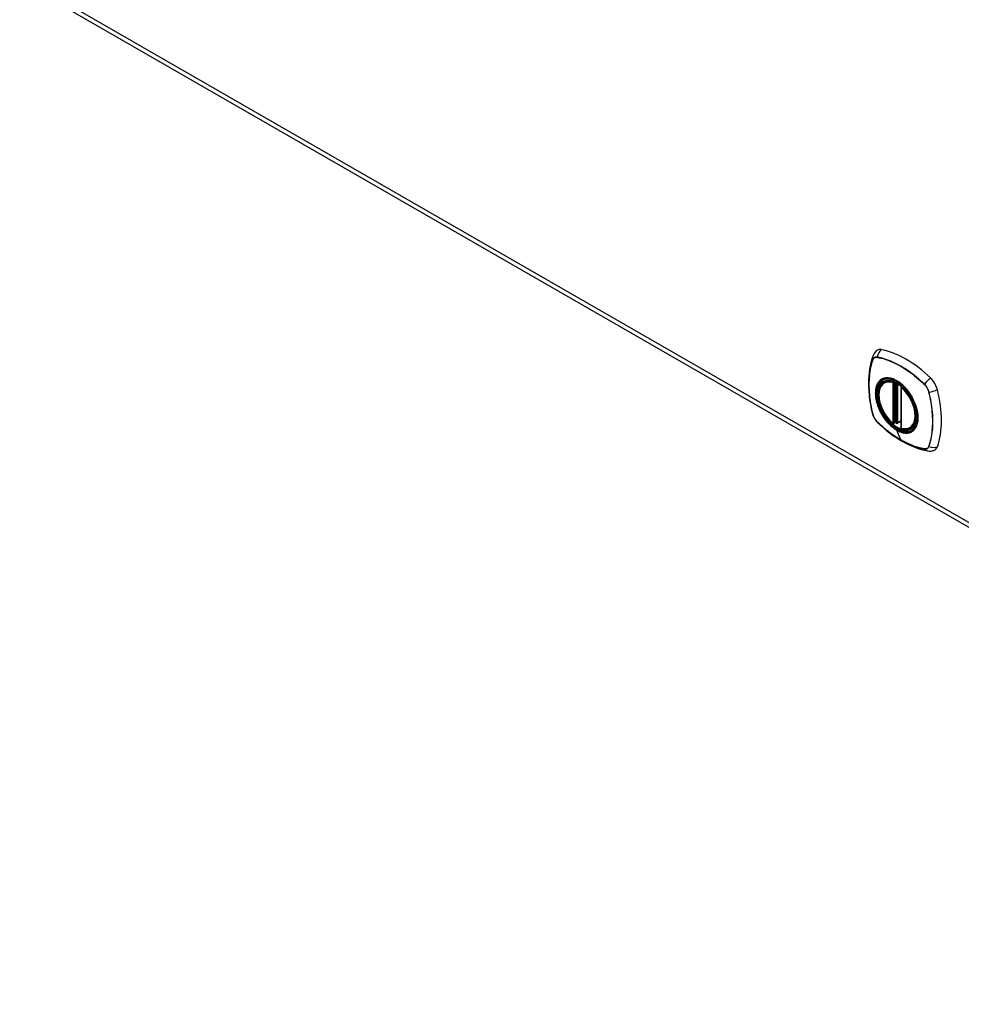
# Model space of a CAD drawing. Header units: inches. Extents: x 138.6 to 160.5, y 40.5 to 87.1.
# Tile 1 of 8: x 138.6 to 149.7, y 40.6 to 52.2. Entities that reach past the tile are written whole.
import ezdxf

# ---------------------------------------------------------------- set-up
doc = ezdxf.new("R2010")
doc.units = ezdxf.units.IN
doc.header["$MEASUREMENT"] = 0
doc.layers.add('Visible Edges(ANSI)', color=7, linetype='Continuous', lineweight=25)
doc.layers.add('Visible Tangent Edges(ANSI)', color=7, linetype='Continuous', lineweight=25)

msp = doc.modelspace()

# ---------------------------------------------------------------- linework, layer by layer
at = {"layer": 'Visible Edges(ANSI)'}
for p, q in [((138.67, 52.615), (159.597, 40.564)), ((148.835, 47.904), (148.846, 47.91)), ((149.03, 47.843), (149.03, 47.365)), ((148.961, 47.42), (148.947, 47.412)), ((148.976, 47.418), (148.974, 47.42)), ((149.03, 47.441), (148.989, 47.417)), ((149.148, 47.362), (149.158, 47.368))]:
    msp.add_line(p, q, dxfattribs=at)
at = {"layer": 'Visible Edges(ANSI)', "flags": 128}
for points in [[(148.698, 48.209), (148.686, 48.172), (148.676, 48.134), (148.667, 48.095), (148.66, 48.056), (148.655, 48.015), (148.651, 47.974), (148.648, 47.932), (148.648, 47.889), (148.648, 47.845), (148.651, 47.801), (148.654, 47.757), (148.66, 47.712), (148.666, 47.667), (148.674, 47.621), (148.684, 47.575), (148.695, 47.529)], [(148.741, 48.272), (148.734, 48.265), (148.726, 48.257), (148.714, 48.241), (148.705, 48.225), (148.698, 48.209)], [(148.934, 47.414), (148.92, 47.426), (148.906, 47.44), (148.893, 47.454), (148.88, 47.469), (148.867, 47.485), (148.855, 47.501), (148.844, 47.518), (148.833, 47.535), (148.823, 47.553), (148.814, 47.571), (148.805, 47.589), (148.798, 47.608), (148.791, 47.627), (148.784, 47.645), (148.779, 47.664), (148.775, 47.682), (148.771, 47.701), (148.769, 47.719), (148.767, 47.736), (148.767, 47.754), (148.767, 47.771), (148.768, 47.787), (148.771, 47.802), (148.774, 47.817), (148.778, 47.832), (148.784, 47.845), (148.79, 47.857), (148.797, 47.869), (148.805, 47.88), (148.814, 47.889), (148.824, 47.897), (148.835, 47.904)], [(149.089, 47.823), (149.108, 47.801), (149.125, 47.777), (149.141, 47.753), (149.157, 47.728), (149.171, 47.702), (149.183, 47.676), (149.195, 47.649), (149.205, 47.622)], [(148.695, 47.529), (148.699, 47.514), (148.704, 47.5), (148.71, 47.487), (148.717, 47.474), (148.725, 47.461), (148.734, 47.449), (148.743, 47.438), (148.754, 47.427)], [(148.754, 47.427), (148.788, 47.394), (148.823, 47.363), (148.859, 47.333), (148.895, 47.305), (148.931, 47.278), (148.968, 47.253), (149.004, 47.229), (149.042, 47.206), (149.079, 47.186), (149.117, 47.167), (149.154, 47.15), (149.192, 47.134), (149.23, 47.12), (149.268, 47.109), (149.306, 47.099), (149.344, 47.091)], [(148.974, 47.42), (148.971, 47.421), (148.968, 47.422), (148.964, 47.422), (148.961, 47.42)], [(149.148, 47.362), (149.136, 47.356), (149.123, 47.351), (149.11, 47.348), (149.096, 47.347), (149.082, 47.346), (149.068, 47.347), (149.053, 47.35), (149.038, 47.354)], [(149.344, 47.091), (149.361, 47.089), (149.38, 47.089), (149.399, 47.091), (149.409, 47.094), (149.419, 47.097)]]:
    msp.add_lwpolyline(points, dxfattribs=at)
at = {"layer": 'Visible Edges(ANSI)'}
for centre, start, end in [((149.042, 47.843), 137.2248, 180), ((148.941, 47.423), 229.4263, 299.936), ((148.983, 47.427), 232.2158, 299.936), ((149.042, 47.365), 180, 253.542)]:
    msp.add_arc(centre, 0.0118, start, end, dxfattribs=at)
for centre, major_axis, start_param, end_param in [((148.838, 48.124), (-0.088, 0.154), 5.827357, 6.382176), ((149.089, 47.126), (-0.639, 1.109), 5.172085, 5.827357), ((148.984, 47.629), (0.157, -0.273), 2.362013, 7.062765), ((149.34, 47.835), (0.088, -0.154), 1.114968, 2.030492), ((148.602, 47.97), (-0.639, 1.109), 3.601288, 4.256561), ((149.34, 47.255), (0.088, -0.154), 6.184194, 6.742881)]:
    msp.add_ellipse(centre, major_axis=major_axis, ratio=0.578093, start_param=start_param, end_param=end_param, dxfattribs=at)
msp.add_ellipse((148.981, 47.627), major_axis=(0.16, -0.277), ratio=0.578093, dxfattribs=at)
at = {"layer": 'Visible Tangent Edges(ANSI)'}
for p, q in [((159.564, 40.638), (138.636, 52.689)), ((148.75, 48.194), (148.75, 48.194)), ((148.698, 48.164), (148.698, 48.164)), ((148.933, 47.896), (148.933, 47.418)), ((148.95, 47.896), (148.957, 47.901)), ((148.95, 47.418), (148.95, 47.896)), ((148.961, 47.899), (148.961, 47.424)), ((148.976, 47.425), (148.976, 47.891)), ((148.991, 47.423), (148.991, 47.882)), ((149.305, 47.875), (149.305, 47.875)), ((149.033, 47.36), (149.033, 47.839)), ((149.357, 47.785), (149.357, 47.785)), ((148.698, 47.523), (148.698, 47.523)), ((148.75, 47.433), (148.75, 47.433)), ((148.961, 47.424), (148.95, 47.418)), ((149.03, 47.445), (148.991, 47.423)), ((149.028, 47.22), (148.98, 47.335)), ((149.305, 47.114), (149.305, 47.114)), ((149.357, 47.144), (149.357, 47.144))]:
    msp.add_line(p, q, dxfattribs=at)
at = {"layer": 'Visible Tangent Edges(ANSI)', "flags": 128}
for points in [[(148.75, 48.197), (148.747, 48.197), (148.744, 48.197), (148.741, 48.198), (148.738, 48.198), (148.736, 48.198), (148.733, 48.197), (148.73, 48.197), (148.728, 48.196), (148.725, 48.195), (148.723, 48.194), (148.72, 48.193), (148.718, 48.192), (148.716, 48.191), (148.713, 48.189), (148.711, 48.187), (148.709, 48.186), (148.708, 48.184), (148.706, 48.182), (148.704, 48.179), (148.703, 48.177), (148.701, 48.174), (148.7, 48.172), (148.699, 48.169), (148.698, 48.166)], [(148.698, 48.164), (148.7, 48.167), (148.701, 48.17), (148.702, 48.172), (148.703, 48.175), (148.705, 48.177), (148.707, 48.179), (148.708, 48.181), (148.71, 48.183), (148.712, 48.185), (148.714, 48.187), (148.716, 48.188), (148.718, 48.19), (148.721, 48.191), (148.723, 48.192), (148.725, 48.193), (148.728, 48.194), (148.73, 48.194), (148.733, 48.195), (148.736, 48.195), (148.739, 48.195), (148.741, 48.195), (148.744, 48.195), (148.747, 48.195), (148.75, 48.194)], [(149.306, 47.877), (149.284, 47.898), (149.261, 47.918), (149.238, 47.939), (149.215, 47.958), (149.192, 47.977), (149.169, 47.995), (149.145, 48.013), (149.122, 48.029), (149.098, 48.046), (149.075, 48.061), (149.051, 48.076), (149.028, 48.09), (149.004, 48.103), (148.981, 48.115), (148.957, 48.127), (148.934, 48.138), (148.91, 48.148), (148.887, 48.157), (148.864, 48.166), (148.841, 48.174), (148.818, 48.181), (148.795, 48.187), (148.773, 48.192), (148.75, 48.197)], [(148.75, 48.194), (148.773, 48.19), (148.795, 48.185), (148.818, 48.179), (148.841, 48.172), (148.864, 48.164), (148.887, 48.156), (148.91, 48.146), (148.933, 48.136), (148.957, 48.125), (148.98, 48.114), (149.004, 48.101), (149.027, 48.088), (149.051, 48.074), (149.074, 48.06), (149.098, 48.044), (149.121, 48.028), (149.145, 48.011), (149.168, 47.994), (149.191, 47.976), (149.214, 47.957), (149.237, 47.937), (149.26, 47.917), (149.282, 47.896), (149.305, 47.875)], [(148.698, 48.166), (148.69, 48.144), (148.684, 48.122), (148.678, 48.099), (148.672, 48.076), (148.667, 48.051), (148.663, 48.027), (148.66, 48.002), (148.657, 47.976), (148.655, 47.95), (148.653, 47.924), (148.652, 47.897), (148.652, 47.87), (148.652, 47.843), (148.653, 47.815), (148.655, 47.787), (148.657, 47.759), (148.66, 47.73), (148.663, 47.701), (148.668, 47.672), (148.672, 47.643), (148.678, 47.613), (148.684, 47.583), (148.69, 47.553), (148.698, 47.523)], [(148.698, 47.523), (148.691, 47.553), (148.684, 47.583), (148.678, 47.613), (148.673, 47.642), (148.668, 47.671), (148.664, 47.701), (148.66, 47.729), (148.657, 47.758), (148.655, 47.786), (148.654, 47.814), (148.653, 47.842), (148.652, 47.87), (148.653, 47.896), (148.654, 47.923), (148.655, 47.949), (148.657, 47.975), (148.66, 48.001), (148.664, 48.026), (148.668, 48.05), (148.673, 48.074), (148.678, 48.097), (148.684, 48.12), (148.691, 48.142), (148.698, 48.164)], [(148.785, 47.924), (148.776, 47.916), (148.768, 47.907), (148.761, 47.897), (148.754, 47.886), (148.748, 47.874), (148.742, 47.862), (148.738, 47.849), (148.734, 47.835), (148.731, 47.82), (148.729, 47.804), (148.728, 47.788), (148.727, 47.772), (148.728, 47.755), (148.729, 47.737), (148.731, 47.719), (148.734, 47.701), (148.738, 47.683), (148.742, 47.664), (148.748, 47.645), (148.754, 47.626), (148.761, 47.608), (148.768, 47.589), (148.776, 47.57), (148.785, 47.552)], [(148.98, 47.339), (148.943, 47.363), (148.907, 47.394), (148.872, 47.43), (148.84, 47.47), (148.81, 47.514), (148.785, 47.56), (148.764, 47.607), (148.748, 47.655), (148.737, 47.703), (148.732, 47.749), (148.732, 47.792), (148.738, 47.831), (148.749, 47.866), (148.765, 47.895), (148.786, 47.919), (148.811, 47.936), (148.84, 47.946), (148.873, 47.948), (148.907, 47.944), (148.944, 47.932), (148.981, 47.914), (149.018, 47.889), (149.054, 47.859), (149.089, 47.823)], [(148.819, 47.943), (148.817, 47.943), (148.816, 47.942), (148.814, 47.942), (148.813, 47.941), (148.811, 47.94), (148.81, 47.94), (148.808, 47.939), (148.807, 47.938), (148.805, 47.937), (148.804, 47.937), (148.803, 47.936), (148.801, 47.935), (148.8, 47.934), (148.798, 47.933), (148.797, 47.933), (148.796, 47.932), (148.794, 47.931), (148.793, 47.93), (148.792, 47.929), (148.79, 47.928), (148.789, 47.927), (148.788, 47.926), (148.787, 47.925), (148.785, 47.924)], [(149.14, 47.758), (149.129, 47.775), (149.117, 47.791), (149.105, 47.807), (149.092, 47.823), (149.079, 47.838), (149.065, 47.852), (149.051, 47.865), (149.037, 47.877), (149.023, 47.889), (149.009, 47.9), (148.994, 47.909), (148.98, 47.918), (148.965, 47.926), (148.951, 47.933), (148.936, 47.939), (148.922, 47.944), (148.908, 47.947), (148.894, 47.95), (148.88, 47.952), (148.867, 47.952), (148.854, 47.952), (148.842, 47.95), (148.83, 47.947), (148.819, 47.943)], [(149.305, 47.875), (149.308, 47.872), (149.311, 47.869), (149.314, 47.866), (149.317, 47.862), (149.319, 47.859), (149.322, 47.855), (149.325, 47.852), (149.327, 47.848), (149.33, 47.845), (149.332, 47.841), (149.335, 47.837), (149.337, 47.833), (149.339, 47.83), (149.341, 47.826), (149.343, 47.822), (149.345, 47.818), (149.347, 47.814), (149.349, 47.81), (149.35, 47.806), (149.352, 47.801), (149.353, 47.797), (149.354, 47.793), (149.356, 47.789), (149.357, 47.785)], [(149.359, 47.785), (149.358, 47.789), (149.357, 47.794), (149.355, 47.798), (149.354, 47.802), (149.352, 47.806), (149.351, 47.81), (149.349, 47.814), (149.347, 47.818), (149.345, 47.823), (149.343, 47.827), (149.341, 47.831), (149.339, 47.835), (149.336, 47.838), (149.334, 47.842), (149.332, 47.846), (149.329, 47.85), (149.326, 47.853), (149.324, 47.857), (149.321, 47.861), (149.318, 47.864), (149.315, 47.867), (149.312, 47.87), (149.309, 47.874), (149.306, 47.877)], [(149.174, 47.7), (149.172, 47.703), (149.171, 47.705), (149.17, 47.708), (149.169, 47.71), (149.167, 47.713), (149.166, 47.715), (149.165, 47.718), (149.163, 47.72), (149.162, 47.722), (149.161, 47.725), (149.159, 47.727), (149.158, 47.73), (149.156, 47.732), (149.155, 47.735), (149.154, 47.737), (149.152, 47.739), (149.151, 47.742), (149.149, 47.744), (149.148, 47.746), (149.146, 47.749), (149.145, 47.751), (149.143, 47.753), (149.142, 47.756), (149.14, 47.758)], [(149.357, 47.785), (149.364, 47.755), (149.371, 47.725), (149.377, 47.695), (149.382, 47.666), (149.387, 47.636), (149.391, 47.607), (149.395, 47.578), (149.398, 47.55), (149.4, 47.521), (149.402, 47.493), (149.403, 47.466), (149.403, 47.438), (149.403, 47.411), (149.402, 47.385), (149.4, 47.359), (149.398, 47.333), (149.395, 47.307), (149.391, 47.282), (149.387, 47.258), (149.382, 47.234), (149.377, 47.211), (149.371, 47.188), (149.364, 47.165), (149.357, 47.144)], [(149.359, 47.143), (149.366, 47.164), (149.373, 47.187), (149.379, 47.21), (149.384, 47.233), (149.389, 47.257), (149.393, 47.282), (149.396, 47.307), (149.399, 47.332), (149.402, 47.358), (149.403, 47.384), (149.404, 47.411), (149.404, 47.438), (149.404, 47.466), (149.403, 47.493), (149.401, 47.521), (149.399, 47.55), (149.396, 47.578), (149.393, 47.607), (149.389, 47.637), (149.384, 47.666), (149.379, 47.696), (149.373, 47.725), (149.366, 47.755), (149.359, 47.785)], [(149.205, 47.622), (149.213, 47.595), (149.219, 47.569), (149.224, 47.542), (149.228, 47.516), (149.229, 47.491), (149.229, 47.467), (149.227, 47.444), (149.223, 47.423), (149.217, 47.402), (149.21, 47.384), (149.201, 47.367), (149.191, 47.352), (149.179, 47.339), (149.166, 47.327), (149.151, 47.319), (149.135, 47.312), (149.119, 47.307), (149.101, 47.305), (149.082, 47.305), (149.062, 47.307), (149.042, 47.312), (149.022, 47.319), (149.001, 47.328), (148.98, 47.339)], [(149.174, 47.328), (149.183, 47.336), (149.191, 47.346), (149.199, 47.356), (149.205, 47.366), (149.212, 47.378), (149.217, 47.391), (149.222, 47.404), (149.225, 47.418), (149.228, 47.433), (149.23, 47.448), (149.232, 47.465), (149.232, 47.481), (149.232, 47.498), (149.23, 47.516), (149.228, 47.534), (149.225, 47.552), (149.222, 47.57), (149.217, 47.589), (149.212, 47.608), (149.205, 47.626), (149.199, 47.645), (149.191, 47.664), (149.183, 47.682), (149.174, 47.7)], [(148.75, 47.433), (148.747, 47.436), (148.744, 47.439), (148.741, 47.442), (148.739, 47.446), (148.736, 47.449), (148.733, 47.452), (148.73, 47.456), (148.728, 47.459), (148.725, 47.463), (148.723, 47.467), (148.721, 47.471), (148.718, 47.474), (148.716, 47.478), (148.714, 47.482), (148.712, 47.486), (148.71, 47.49), (148.708, 47.494), (148.707, 47.498), (148.705, 47.502), (148.703, 47.506), (148.702, 47.51), (148.701, 47.515), (148.7, 47.519), (148.698, 47.523)], [(148.698, 47.523), (148.699, 47.519), (148.7, 47.515), (148.701, 47.511), (148.703, 47.507), (148.704, 47.503), (148.706, 47.498), (148.708, 47.494), (148.709, 47.49), (148.711, 47.486), (148.713, 47.482), (148.716, 47.478), (148.718, 47.474), (148.72, 47.47), (148.723, 47.466), (148.725, 47.463), (148.728, 47.459), (148.73, 47.455), (148.733, 47.452), (148.736, 47.448), (148.738, 47.445), (148.741, 47.441), (148.744, 47.438), (148.747, 47.435), (148.75, 47.432)], [(148.785, 47.552), (148.787, 47.55), (148.788, 47.547), (148.789, 47.545), (148.79, 47.542), (148.792, 47.54), (148.793, 47.537), (148.794, 47.535), (148.796, 47.532), (148.797, 47.53), (148.798, 47.528), (148.8, 47.525), (148.801, 47.523), (148.803, 47.52), (148.804, 47.518), (148.805, 47.516), (148.807, 47.513), (148.808, 47.511), (148.81, 47.509), (148.811, 47.506), (148.813, 47.504), (148.814, 47.501), (148.816, 47.499), (148.817, 47.497), (148.819, 47.494)], [(149.028, 47.22), (149.016, 47.227), (149.004, 47.234), (148.992, 47.241), (148.981, 47.248), (148.969, 47.256), (148.957, 47.264), (148.946, 47.272), (148.934, 47.28), (148.922, 47.288), (148.91, 47.297), (148.899, 47.305), (148.887, 47.314), (148.875, 47.323), (148.864, 47.333), (148.852, 47.342), (148.841, 47.351), (148.829, 47.361), (148.818, 47.371), (148.807, 47.381), (148.795, 47.391), (148.784, 47.401), (148.773, 47.412), (148.762, 47.422), (148.75, 47.433)], [(148.75, 47.432), (148.773, 47.411), (148.795, 47.39), (148.818, 47.37), (148.841, 47.351), (148.864, 47.332), (148.887, 47.313), (148.911, 47.296), (148.934, 47.279), (148.958, 47.263), (148.981, 47.248), (149.005, 47.233), (149.028, 47.219), (149.052, 47.206), (149.075, 47.193), (149.099, 47.182), (149.122, 47.171), (149.146, 47.161), (149.169, 47.151), (149.192, 47.143), (149.216, 47.135), (149.238, 47.128), (149.261, 47.122), (149.284, 47.117), (149.306, 47.112)], [(148.819, 47.494), (148.824, 47.486), (148.83, 47.477), (148.836, 47.469), (148.842, 47.461), (148.848, 47.453), (148.855, 47.445), (148.861, 47.437), (148.867, 47.43), (148.874, 47.422), (148.881, 47.415), (148.887, 47.408), (148.894, 47.401), (148.901, 47.395), (148.908, 47.388), (148.915, 47.382), (148.922, 47.376), (148.929, 47.37), (148.936, 47.364), (148.944, 47.359), (148.951, 47.353), (148.958, 47.348), (148.965, 47.343), (148.973, 47.339), (148.98, 47.335)], [(148.961, 47.423), (148.961, 47.423), (148.961, 47.422), (148.961, 47.422), (148.961, 47.422), (148.961, 47.422), (148.961, 47.422), (148.961, 47.422), (148.96, 47.421), (148.96, 47.421), (148.96, 47.421), (148.96, 47.421), (148.96, 47.421), (148.96, 47.421), (148.96, 47.421), (148.96, 47.421), (148.96, 47.421), (148.961, 47.421), (148.961, 47.421), (148.961, 47.42), (148.961, 47.42), (148.961, 47.42), (148.961, 47.42), (148.961, 47.42), (148.961, 47.42)], [(148.961, 47.424), (148.961, 47.424), (148.961, 47.424), (148.961, 47.424), (148.961, 47.424), (148.961, 47.424), (148.961, 47.424), (148.961, 47.424), (148.961, 47.424), (148.961, 47.424), (148.961, 47.424), (148.961, 47.424), (148.961, 47.424), (148.961, 47.424), (148.961, 47.423), (148.961, 47.423), (148.961, 47.423), (148.961, 47.423), (148.961, 47.423), (148.961, 47.423), (148.961, 47.423), (148.961, 47.423), (148.961, 47.423), (148.961, 47.423), (148.961, 47.423)], [(148.961, 47.42), (148.961, 47.42), (148.961, 47.42), (148.961, 47.42), (148.961, 47.42), (148.961, 47.42), (148.961, 47.42), (148.961, 47.42), (148.961, 47.42), (148.961, 47.42), (148.961, 47.42), (148.961, 47.42), (148.961, 47.42), (148.961, 47.42), (148.961, 47.42), (148.961, 47.42), (148.961, 47.42), (148.961, 47.42), (148.961, 47.42), (148.961, 47.42), (148.961, 47.42), (148.961, 47.42), (148.961, 47.42), (148.961, 47.42), (148.961, 47.42)], [(148.974, 47.42), (148.974, 47.42), (148.974, 47.419), (148.974, 47.419), (148.974, 47.419), (148.974, 47.419), (148.974, 47.419), (148.974, 47.419), (148.974, 47.419), (148.974, 47.419), (148.974, 47.419), (148.974, 47.419), (148.974, 47.419), (148.975, 47.419), (148.975, 47.419), (148.975, 47.419), (148.975, 47.419), (148.975, 47.419), (148.975, 47.419), (148.975, 47.419), (148.975, 47.419), (148.975, 47.419), (148.975, 47.419), (148.975, 47.419), (148.975, 47.419)], [(148.975, 47.419), (148.975, 47.419), (148.975, 47.419), (148.975, 47.419), (148.975, 47.419), (148.975, 47.419), (148.975, 47.419), (148.975, 47.419), (148.975, 47.419), (148.975, 47.42), (148.975, 47.42), (148.975, 47.42), (148.976, 47.42), (148.976, 47.42), (148.976, 47.42), (148.976, 47.42), (148.976, 47.42), (148.976, 47.421), (148.976, 47.421), (148.976, 47.421), (148.976, 47.421), (148.976, 47.421), (148.976, 47.421), (148.976, 47.422), (148.976, 47.422)], [(148.976, 47.422), (148.976, 47.422), (148.976, 47.422), (148.976, 47.422), (148.976, 47.422), (148.976, 47.423), (148.976, 47.423), (148.976, 47.423), (148.976, 47.423), (148.976, 47.423), (148.976, 47.423), (148.976, 47.423), (148.976, 47.423), (148.976, 47.424), (148.976, 47.424), (148.976, 47.424), (148.976, 47.424), (148.976, 47.424), (148.976, 47.424), (148.976, 47.424), (148.976, 47.425), (148.976, 47.425), (148.976, 47.425), (148.976, 47.425), (148.976, 47.425)], [(148.98, 47.335), (148.987, 47.331), (148.994, 47.327), (149.002, 47.323), (149.009, 47.32), (149.016, 47.317), (149.023, 47.314), (149.03, 47.311), (149.037, 47.309), (149.045, 47.307), (149.052, 47.305), (149.058, 47.304), (149.065, 47.303), (149.072, 47.302), (149.079, 47.301), (149.085, 47.301), (149.092, 47.3), (149.098, 47.301), (149.105, 47.301), (149.111, 47.302), (149.117, 47.303), (149.123, 47.304), (149.129, 47.305), (149.135, 47.307), (149.14, 47.309)], [(149.14, 47.309), (149.142, 47.31), (149.143, 47.31), (149.145, 47.311), (149.146, 47.312), (149.148, 47.312), (149.149, 47.313), (149.151, 47.314), (149.152, 47.314), (149.154, 47.315), (149.155, 47.316), (149.156, 47.317), (149.158, 47.317), (149.159, 47.318), (149.161, 47.319), (149.162, 47.32), (149.163, 47.321), (149.165, 47.322), (149.166, 47.323), (149.167, 47.324), (149.169, 47.324), (149.17, 47.325), (149.171, 47.326), (149.172, 47.327), (149.174, 47.328)], [(149.305, 47.114), (149.294, 47.116), (149.282, 47.118), (149.271, 47.121), (149.26, 47.123), (149.249, 47.126), (149.237, 47.129), (149.226, 47.133), (149.214, 47.136), (149.203, 47.14), (149.191, 47.144), (149.18, 47.148), (149.168, 47.152), (149.157, 47.157), (149.145, 47.162), (149.133, 47.167), (149.122, 47.172), (149.11, 47.177), (149.098, 47.183), (149.086, 47.188), (149.075, 47.194), (149.063, 47.201), (149.051, 47.207), (149.039, 47.213), (149.028, 47.22)], [(149.357, 47.144), (149.356, 47.141), (149.354, 47.138), (149.353, 47.136), (149.352, 47.133), (149.35, 47.131), (149.349, 47.129), (149.347, 47.127), (149.345, 47.125), (149.343, 47.123), (149.341, 47.121), (149.339, 47.12), (149.337, 47.118), (149.335, 47.117), (149.332, 47.116), (149.33, 47.115), (149.327, 47.114), (149.325, 47.114), (149.322, 47.113), (149.319, 47.113), (149.317, 47.113), (149.314, 47.113), (149.311, 47.113), (149.308, 47.113), (149.305, 47.114)], [(149.306, 47.112), (149.309, 47.111), (149.312, 47.111), (149.315, 47.111), (149.318, 47.111), (149.321, 47.111), (149.324, 47.111), (149.326, 47.112), (149.329, 47.113), (149.332, 47.113), (149.334, 47.114), (149.336, 47.115), (149.339, 47.117), (149.341, 47.118), (149.343, 47.12), (149.345, 47.121), (149.347, 47.123), (149.349, 47.125), (149.351, 47.127), (149.352, 47.129), (149.354, 47.132), (149.355, 47.134), (149.357, 47.137), (149.358, 47.14), (149.359, 47.143)]]:
    msp.add_lwpolyline(points, dxfattribs=at)
at = {"layer": 'Visible Tangent Edges(ANSI)'}
for centre, major_axis, ratio, start_param, end_param in [((148.809, 48.169), (-0.111, 0.039), 0.731263, 0, 0.488467), ((148.836, 48.185), (-0.021, -0.116), 0.732657, 3.836161, 4.745518), ((148.757, 48.196), (-0.00185, -0.00967), 0.732515, 4.75175, 4.992396), ((148.707, 48.166), (0.00929, -0.00325), 0.727761, 3.627167, 3.867813), ((148.983, 47.628), (-0.173, 0.3), 0.578093, 5.049679, 10.658285), ((148.983, 47.628), (-0.15, 0.261), 0.578093, 5.737686, 8.403348), ((148.991, 47.633), (-0.156, 0.271), 0.578093, 6.165882, 6.283185), ((148.941, 47.901), (-0.0033, -0.0113), 0.697548, 4.260322, 5.344494), ((148.941, 47.901), (-0.0118, 0), 0.575862, 0.785398, 2.356194), ((148.941, 47.901), (0.0059, -0.0102), 0.578093, 0.787332, 1.523057), ((149.042, 47.843), (0.00768, 0.00897), 0.426057, 1.534849, 2.448406), ((149.311, 47.877), (-0.00681, -0.00711), 0.364019, 5.089303, 5.329949), ((149.365, 47.88), (0.0822, 0.0848), 0.362026, 1.040452, 1.949808), ((149.042, 47.843), (-0.0118, 0), 0.575862, 0, 0.785398), ((148.983, 47.628), (0.15, -0.261), 0.578093, 5.737686, 8.403348), ((149.362, 47.789), (0.00956, 0.00234), 0.361195, 4.093882, 4.334529), ((149.392, 47.834), (-0.115, -0.029), 0.359195, 1.190857, 2.100214), ((148.809, 47.558), (-0.115, -0.029), 0.359195, 0, 0.145182), ((148.707, 47.526), (-0.00955, -0.00239), 0.36454, 0.145508, 0.386154), ((148.757, 47.439), (-0.00684, -0.00708), 0.367364, 5.896099, 6.136746), ((148.836, 47.512), (-0.0822, -0.0848), 0.362026, 6.137077, 6.283185), ((148.941, 47.423), (-0.00768, -0.00897), 0.426057, 5.589999, 6.283185), ((148.941, 47.423), (0.0118, 0), 0.575862, 3.926991, 5.497787), ((148.941, 47.423), (0.0059, -0.0102), 0.578093, 0, 0.787332), ((148.969, 47.42), (-0.0118, 0), 0.575862, 4.088863, 5.497787), ((148.969, 47.416), (-0.0116, 0.0022), 0.652556, 4.188914, 5.615495), ((148.967, 47.41), (-0.00924, 0.00735), 0.983585, 4.628275, 5.94423), ((148.983, 47.427), (-0.00724, -0.00933), 0.471826, 6.077811, 6.283185), ((148.983, 47.427), (0.0118, 0), 0.575862, 4.073452, 5.497787), ((148.983, 47.427), (0.0059, -0.0102), 0.578093, 0, 0.787332), ((148.983, 47.338), (0.00246, 0.00426), 0.578093, 1.71076, 2.725152), ((149.042, 47.365), (-0.0118, 0), 0.575862, 0, 0.785398), ((149.042, 47.365), (-0.0033, -0.0113), 0.697548, 5.344494, 6.283185), ((148.991, 47.633), (0.156, -0.271), 0.578093, 0, 0.117303), ((149.311, 47.12), (0.00181, 0.00967), 0.72917, 2.411878, 2.652524), ((149.365, 47.207), (-0.021, -0.116), 0.732657, 5.791194, 6.283185), ((149.362, 47.149), (-0.00931, 0.0032), 0.731106, 1.28729, 1.527937), ((149.392, 47.222), (-0.111, 0.039), 0.731263, 1.534142, 2.443499)]:
    msp.add_ellipse(centre, major_axis=major_axis, ratio=ratio, start_param=start_param, end_param=end_param, dxfattribs=at)
for centre, major_axis in [((148.984, 47.629), (-0.171, 0.297)), ((148.981, 47.627), (0.162, -0.282)), ((148.981, 47.627), (-0.162, 0.281))]:
    msp.add_ellipse(centre, major_axis=major_axis, ratio=0.578093, dxfattribs=at)

doc.saveas('drawing.dxf')
